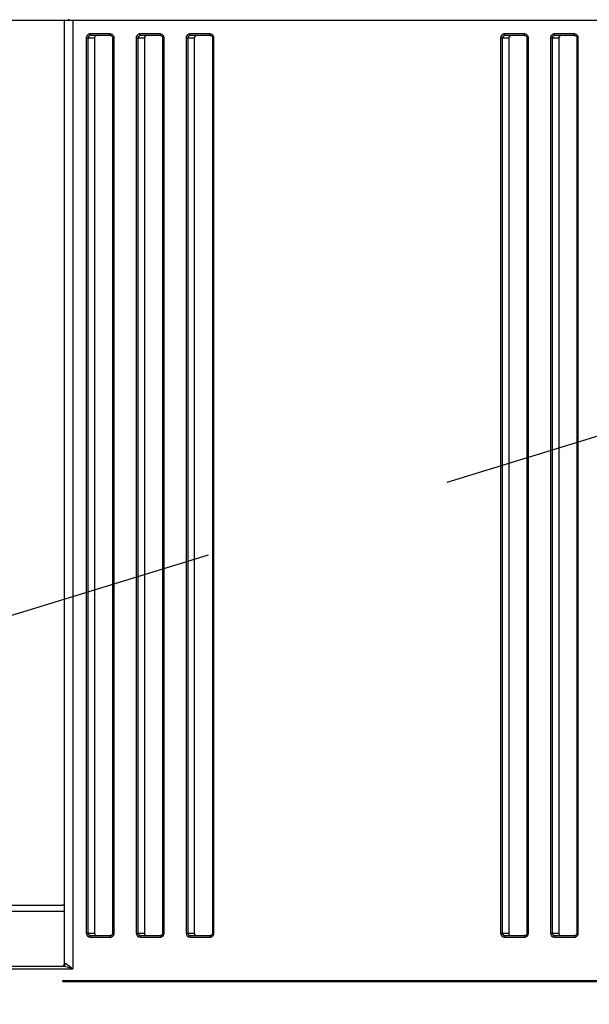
# Model space of a CAD drawing. Header units: millimetres. Extents: x 0 to 11890, y 0 to 8410.
# Tile 143 of 190: x 5738 to 5850, y 5421 to 5615. Entities that reach past the tile are written whole.
import ezdxf

# ---------------------------------------------------------------- set-up
doc = ezdxf.new("R2010")
doc.units = ezdxf.units.MM
doc.header["$LTSCALE"] = 653.95
doc.linetypes.add('CENTER', pattern=[0.6, 0.375, -0.075, 0.075, -0.075])
doc.layers.get('0').update_dxf_attribs({"linetype": 'CONTINUOUS'})
for name, color, linetype in [('304104000531DXF_CONTINUOUS_LINE', 7, 'CONTINUOUS'), ('304304000100DXF_CONTINUOUS_LINE', 7, 'CONTINUOUS'), ('501023000113DXF_CONTINUOUS_LINE', 7, 'CONTINUOUS'), ('DEFAULT_1', 7, 'CENTER'), ('R180-1-YUNDONGFANWDXF_DIMENSION', 7, 'CONTINUOUS')]:
    doc.layers.add(name, color=color, linetype=linetype)
doc.styles.get("Standard").update_dxf_attribs({"font": 'txt', "width": 0.7})
doc.dimstyles.new('DIMSTYLE_1', dxfattribs={"dimtxt": 100, "dimasz": 60, "dimexe": 5, "dimexo": 0.2, "dimgap": 2.5, "dimtad": 1, "dimdsep": 46, "dimtxsty": 'Standard', "dimblk": '_FILLED', "dimblk1": '_FILLED', "dimblk2": '_FILLED', "dimcen": 0.09, "dimclrt": 5, "dimazin": 2, "dimtp": 0.01, "dimtm": 0.01, "dimtfac": 1, "dimtofl": 0, "dimtmove": 0, "dimatfit": 3, "dimldrblk": '_FILLED', "dimfxl": 0, "dimtolj": 1, "dimarcsym": 0})
doc.dimstyles.new('DIMSTYLE_2', dxfattribs={"dimtxt": 100, "dimasz": 60, "dimexe": 5, "dimexo": 0.2, "dimgap": 2.5, "dimtad": 1, "dimdec": 1, "dimdsep": 46, "dimtxsty": 'Standard', "dimblk": '_FILLED', "dimblk1": '_FILLED', "dimblk2": '_FILLED', "dimcen": 0.09, "dimclrt": 5, "dimazin": 2, "dimtp": 0.01, "dimtm": 0.01, "dimtfac": 1, "dimtdec": 1, "dimtofl": 0, "dimtmove": 0, "dimatfit": 3, "dimldrblk": '_FILLED', "dimfxl": 0, "dimtolj": 1, "dimarcsym": 0})

# ---------------------------------------------------------------- blocks, each defined once
blk = doc.blocks.new('_FILLED')
at = {"color": 0, "linetype": 'ByBlock'}
blk.add_solid([(0, 0), (-1, 0.1667), (-1, -0.1667)], dxfattribs=at)
blk = doc.blocks.new('*D1')
at = {"layer": 'R180-1-YUNDONGFANWDXF_DIMENSION', "color": 2, "linetype": 'Continuous'}
for p, q in [((6148.19, 5624.09), (4999.64, 5624.09)), ((5049.64, 5624.09), (5049.64, 5247.34)), ((5049.64, 4870.59), (5049.64, 5247.34)), ((5593.98, 4870.59), (4999.64, 4870.59))]:
    blk.add_line(p, q, dxfattribs=at)
at = {"layer": 'R180-1-YUNDONGFANWDXF_DIMENSION', "color": 2, "linetype": 'Continuous', "xscale": 60, "yscale": 60, "zscale": 60}
for p, rotation in [((5049.64, 5624.09), 90), ((5049.64, 4870.59), 270)]:
    blk.add_blockref('_FILLED', p, dxfattribs=dict(at, rotation=rotation))
blk = doc.blocks.new('*D3')
at = {"layer": 'R180-1-YUNDONGFANWDXF_DIMENSION', "color": 2, "linetype": 'Continuous'}
for p, q in [((7942.19, 7214.56), (4728.59, 7214.56)), ((4778.59, 7214.56), (4778.59, 6042.57)), ((4778.59, 4870.59), (4778.59, 6042.57)), ((5593.98, 4870.59), (4728.59, 4870.59))]:
    blk.add_line(p, q, dxfattribs=at)
at = {"layer": 'R180-1-YUNDONGFANWDXF_DIMENSION', "color": 2, "linetype": 'Continuous', "xscale": 60, "yscale": 60, "zscale": 60}
for p, rotation in [((4778.59, 7214.56), 90), ((4778.59, 4870.59), 270)]:
    blk.add_blockref('_FILLED', p, dxfattribs=dict(at, rotation=rotation))

msp = doc.modelspace()

# ---------------------------------------------------------------- linework, layer by layer
at = {"layer": '304104000531DXF_CONTINUOUS_LINE', "color": 7, "linetype": 'Continuous'}
for radius, start, end in [(60, 314.64219, 300.33691), (59.5, 314.15717, 300.6172)]:
    msp.add_arc((5691.943, 5664.182), radius, start, end, dxfattribs=at)
at = {"layer": '304304000100DXF_CONTINUOUS_LINE', "color": 7, "linetype": 'Continuous'}
for p, q in [((5722.185, 5614.591), (5905.687, 5614.591)), ((5746.699, 5429.091), (5746.699, 5614.591)), ((5747.526, 5614.591), (5747.526, 5614.791)), ((5755.737, 5611.591), (5751.81, 5611.591)), ((5752.598, 5611.091), (5752.598, 5435.091)), ((5756.222, 5435.091), (5756.222, 5611.091)), ((5765.553, 5611.591), (5761.626, 5611.591)), ((5762.414, 5611.091), (5762.414, 5435.091)), ((5766.038, 5435.091), (5766.038, 5611.091)), ((5775.369, 5611.591), (5771.443, 5611.591)), ((5772.23, 5611.091), (5772.23, 5435.091)), ((5775.854, 5435.091), (5775.854, 5611.091)), ((5837.212, 5611.591), (5833.285, 5611.591)), ((5834.073, 5611.091), (5834.073, 5435.091)), ((5837.697, 5435.091), (5837.697, 5611.091)), ((5847.028, 5611.591), (5843.101, 5611.591)), ((5843.889, 5611.091), (5843.889, 5435.091)), ((5847.513, 5435.091), (5847.513, 5611.091)), ((5751.81, 5434.591), (5755.737, 5434.591)), ((5761.626, 5434.591), (5765.553, 5434.591)), ((5771.443, 5434.591), (5775.369, 5434.591)), ((5833.285, 5434.591), (5837.212, 5434.591)), ((5843.101, 5434.591), (5847.028, 5434.591)), ((5720.034, 5428.591), (5746.449, 5428.591)), ((5746.354, 5425.591), (5746.354, 5425.791)), ((5746.354, 5425.791), (5862.186, 5425.791)), ((5746.354, 5425.591), (5862.186, 5425.591)), ((5747.526, 5425.791), (5747.526, 5425.591))]:
    msp.add_line(p, q, dxfattribs=at)
at = {"layer": '304304000100DXF_CONTINUOUS_LINE', "color": 9, "linetype": 'Continuous'}
for p, q in [((5748.317, 5614.591), (5748.317, 5428.091)), ((5750.968, 5611.091), (5750.968, 5435.091)), ((5750.968, 5611.091), (5752.598, 5611.091)), ((5751.319, 5611.091), (5751.319, 5435.091)), ((5755.679, 5611.891), (5751.753, 5611.891)), ((5756.222, 5611.091), (5756.465, 5611.091)), ((5756.465, 5435.091), (5756.465, 5611.091)), ((5760.784, 5611.091), (5760.784, 5435.091)), ((5760.784, 5611.091), (5762.414, 5611.091)), ((5761.136, 5611.091), (5761.136, 5435.091)), ((5765.496, 5611.891), (5761.569, 5611.891)), ((5766.038, 5611.091), (5766.281, 5611.091)), ((5766.281, 5435.091), (5766.281, 5611.091)), ((5770.6, 5611.091), (5770.6, 5435.091)), ((5770.6, 5611.091), (5772.23, 5611.091)), ((5770.952, 5611.091), (5770.952, 5435.091)), ((5775.312, 5611.891), (5771.385, 5611.891)), ((5775.854, 5611.091), (5776.097, 5611.091)), ((5776.097, 5435.091), (5776.097, 5611.091)), ((5832.443, 5611.091), (5832.443, 5435.091)), ((5832.443, 5611.091), (5834.073, 5611.091)), ((5832.794, 5611.091), (5832.794, 5435.091)), ((5837.154, 5611.891), (5833.228, 5611.891)), ((5837.697, 5611.091), (5837.94, 5611.091)), ((5837.94, 5435.091), (5837.94, 5611.091)), ((5842.259, 5611.091), (5842.259, 5435.091)), ((5842.259, 5611.091), (5843.889, 5611.091)), ((5842.611, 5611.091), (5842.611, 5435.091)), ((5846.971, 5611.891), (5843.044, 5611.891)), ((5847.513, 5611.091), (5847.756, 5611.091)), ((5847.756, 5435.091), (5847.756, 5611.091)), ((5750.968, 5435.091), (5752.598, 5435.091)), ((5756.222, 5435.091), (5756.465, 5435.091)), ((5760.784, 5435.091), (5762.414, 5435.091)), ((5766.038, 5435.091), (5766.281, 5435.091)), ((5770.6, 5435.091), (5772.23, 5435.091)), ((5775.854, 5435.091), (5776.097, 5435.091)), ((5832.443, 5435.091), (5834.073, 5435.091)), ((5837.697, 5435.091), (5837.94, 5435.091)), ((5842.259, 5435.091), (5843.889, 5435.091)), ((5847.513, 5435.091), (5847.756, 5435.091)), ((5751.753, 5434.291), (5755.679, 5434.291)), ((5761.569, 5434.291), (5765.496, 5434.291)), ((5771.385, 5434.291), (5775.312, 5434.291)), ((5833.228, 5434.291), (5837.154, 5434.291)), ((5843.044, 5434.291), (5846.971, 5434.291)), ((5746.699, 5429.091), (5746.899, 5429.091)), ((5719.534, 5428.091), (5748.317, 5428.091))]:
    msp.add_line(p, q, dxfattribs=at)
for points in [[(5751.81, 5611.591), (5751.781, 5611.631), (5751.76, 5611.741), (5751.753, 5611.891)], [(5755.737, 5611.591), (5755.708, 5611.631), (5755.687, 5611.741), (5755.679, 5611.891)], [(5761.626, 5611.591), (5761.598, 5611.631), (5761.577, 5611.741), (5761.569, 5611.891)], [(5765.553, 5611.591), (5765.524, 5611.631), (5765.503, 5611.741), (5765.496, 5611.891)], [(5771.443, 5611.591), (5771.414, 5611.631), (5771.393, 5611.741), (5771.385, 5611.891)], [(5775.369, 5611.591), (5775.34, 5611.631), (5775.32, 5611.741), (5775.312, 5611.891)], [(5833.285, 5611.591), (5833.256, 5611.631), (5833.236, 5611.741), (5833.228, 5611.891)], [(5837.212, 5611.591), (5837.183, 5611.631), (5837.162, 5611.741), (5837.154, 5611.891)], [(5843.101, 5611.591), (5843.073, 5611.631), (5843.052, 5611.741), (5843.044, 5611.891)], [(5847.028, 5611.591), (5846.999, 5611.631), (5846.978, 5611.741), (5846.971, 5611.891)], [(5751.81, 5434.591), (5751.781, 5434.551), (5751.76, 5434.441), (5751.753, 5434.291)], [(5755.737, 5434.591), (5755.708, 5434.551), (5755.687, 5434.441), (5755.679, 5434.291)], [(5761.626, 5434.591), (5761.598, 5434.551), (5761.577, 5434.441), (5761.569, 5434.291)], [(5765.553, 5434.591), (5765.524, 5434.551), (5765.503, 5434.441), (5765.496, 5434.291)], [(5771.443, 5434.591), (5771.414, 5434.551), (5771.393, 5434.441), (5771.385, 5434.291)], [(5775.369, 5434.591), (5775.34, 5434.551), (5775.32, 5434.441), (5775.312, 5434.291)], [(5833.285, 5434.591), (5833.256, 5434.551), (5833.236, 5434.441), (5833.228, 5434.291)], [(5837.212, 5434.591), (5837.183, 5434.551), (5837.162, 5434.441), (5837.154, 5434.291)], [(5843.101, 5434.591), (5843.073, 5434.551), (5843.052, 5434.441), (5843.044, 5434.291)], [(5847.028, 5434.591), (5846.999, 5434.551), (5846.978, 5434.441), (5846.971, 5434.291)]]:
    msp.add_lwpolyline(points, dxfattribs=at)
for centre, radius, start, end in [((5755.679, 5611.166), 0.725, 81.90146, 89.94225), ((5755.67, 5611.108), 0.784, 72.41059, 81.89664), ((5755.671, 5611.106), 0.788, 29.74843, 38.22887), ((5765.495, 5611.166), 0.725, 81.90146, 89.94225), ((5765.487, 5611.108), 0.784, 72.41059, 81.89664), ((5765.488, 5611.106), 0.788, 29.74843, 38.22887), ((5775.311, 5611.166), 0.725, 81.90146, 89.94225), ((5775.303, 5611.108), 0.784, 72.41059, 81.89664), ((5775.304, 5611.106), 0.788, 29.74843, 38.22887), ((5837.154, 5611.166), 0.725, 81.90146, 89.94225), ((5837.145, 5611.108), 0.784, 72.41059, 81.89664), ((5837.147, 5611.106), 0.788, 29.74843, 38.22887), ((5846.97, 5611.166), 0.725, 81.90146, 89.94225), ((5846.962, 5611.108), 0.784, 72.41059, 81.89664), ((5846.963, 5611.106), 0.788, 29.74843, 38.22887)]:
    msp.add_arc(centre, radius, start, end, dxfattribs=at)
at = {"layer": '304304000100DXF_CONTINUOUS_LINE', "color": 7, "linetype": 'Continuous'}
msp.add_arc((5746.199, 5429.091), 0.5, 298.04993, 360, dxfattribs=at)
at = {"layer": '304304000100DXF_CONTINUOUS_LINE', "color": 9, "linetype": 'Continuous'}
for points in [[(5751.494, 5611.845), (5751.205, 5611.742), (5750.968, 5611.397), (5750.968, 5611.091)], [(5751.81, 5611.591), (5751.596, 5611.591), (5751.269, 5611.308), (5751.372, 5611.121)], [(5761.31, 5611.845), (5761.021, 5611.742), (5760.784, 5611.397), (5760.784, 5611.091)], [(5761.626, 5611.591), (5761.412, 5611.591), (5761.085, 5611.308), (5761.188, 5611.121)], [(5771.126, 5611.845), (5770.837, 5611.742), (5770.6, 5611.397), (5770.6, 5611.091)], [(5771.443, 5611.591), (5771.228, 5611.591), (5770.901, 5611.308), (5771.004, 5611.121)], [(5832.969, 5611.845), (5832.68, 5611.742), (5832.443, 5611.397), (5832.443, 5611.091)], [(5833.285, 5611.591), (5833.071, 5611.591), (5832.744, 5611.308), (5832.847, 5611.121)], [(5842.785, 5611.845), (5842.496, 5611.742), (5842.259, 5611.397), (5842.259, 5611.091)], [(5843.101, 5611.591), (5842.887, 5611.591), (5842.56, 5611.308), (5842.663, 5611.121)], [(5750.968, 5435.091), (5750.968, 5434.717), (5751.379, 5434.291), (5751.753, 5434.291)], [(5751.319, 5435.091), (5751.319, 5434.877), (5751.595, 5434.538), (5751.781, 5434.644)], [(5760.784, 5435.091), (5760.784, 5434.717), (5761.195, 5434.291), (5761.569, 5434.291)], [(5761.136, 5435.091), (5761.136, 5434.877), (5761.411, 5434.538), (5761.597, 5434.644)], [(5770.6, 5435.091), (5770.6, 5434.717), (5771.012, 5434.291), (5771.385, 5434.291)], [(5770.952, 5435.091), (5770.952, 5434.877), (5771.227, 5434.538), (5771.413, 5434.644)], [(5832.443, 5435.091), (5832.443, 5434.717), (5832.854, 5434.291), (5833.228, 5434.291)], [(5832.794, 5435.091), (5832.794, 5434.877), (5833.07, 5434.538), (5833.256, 5434.644)], [(5842.259, 5435.091), (5842.259, 5434.717), (5842.67, 5434.291), (5843.044, 5434.291)], [(5842.611, 5435.091), (5842.611, 5434.877), (5842.886, 5434.538), (5843.072, 5434.644)]]:
    msp.add_open_spline(points, degree=3, dxfattribs=at)
for points, knots in [([(5751.753, 5611.891), (5751.709, 5611.891), (5751.621, 5611.883), (5751.535, 5611.86), (5751.494, 5611.845)], [0, 0, 0, 0, 0.4964188, 1, 1, 1, 1]), ([(5756.29, 5611.593), (5756.242, 5611.655), (5756.124, 5611.762), (5755.981, 5611.831), (5755.907, 5611.855)], [0, 0, 0, 0, 0.5010377, 1, 1, 1, 1]), ([(5756.465, 5611.091), (5756.465, 5611.161), (5756.445, 5611.303), (5756.391, 5611.435), (5756.355, 5611.497)], [0, 0, 0, 0, 0.4967205, 1, 1, 1, 1]), ([(5761.569, 5611.891), (5761.525, 5611.891), (5761.437, 5611.883), (5761.352, 5611.86), (5761.31, 5611.845)], [0, 0, 0, 0, 0.4964188, 1, 1, 1, 1]), ([(5766.106, 5611.593), (5766.058, 5611.655), (5765.941, 5611.762), (5765.798, 5611.831), (5765.723, 5611.855)], [0, 0, 0, 0, 0.5010377, 1, 1, 1, 1]), ([(5766.281, 5611.091), (5766.281, 5611.161), (5766.261, 5611.303), (5766.207, 5611.435), (5766.172, 5611.497)], [0, 0, 0, 0, 0.4967205, 1, 1, 1, 1]), ([(5771.385, 5611.891), (5771.342, 5611.891), (5771.253, 5611.883), (5771.168, 5611.86), (5771.126, 5611.845)], [0, 0, 0, 0, 0.4964188, 1, 1, 1, 1]), ([(5775.923, 5611.593), (5775.874, 5611.655), (5775.757, 5611.762), (5775.614, 5611.831), (5775.54, 5611.855)], [0, 0, 0, 0, 0.5010377, 1, 1, 1, 1]), ([(5776.097, 5611.091), (5776.097, 5611.161), (5776.078, 5611.303), (5776.023, 5611.435), (5775.988, 5611.497)], [0, 0, 0, 0, 0.4967205, 1, 1, 1, 1]), ([(5833.228, 5611.891), (5833.184, 5611.891), (5833.096, 5611.883), (5833.01, 5611.86), (5832.969, 5611.845)], [0, 0, 0, 0, 0.4964188, 1, 1, 1, 1]), ([(5837.765, 5611.593), (5837.717, 5611.655), (5837.6, 5611.762), (5837.457, 5611.831), (5837.382, 5611.855)], [0, 0, 0, 0, 0.5010377, 1, 1, 1, 1]), ([(5837.94, 5611.091), (5837.94, 5611.161), (5837.92, 5611.303), (5837.866, 5611.435), (5837.83, 5611.497)], [0, 0, 0, 0, 0.4967205, 1, 1, 1, 1]), ([(5843.044, 5611.891), (5843, 5611.891), (5842.912, 5611.883), (5842.827, 5611.86), (5842.785, 5611.845)], [0, 0, 0, 0, 0.4964188, 1, 1, 1, 1]), ([(5847.582, 5611.593), (5847.533, 5611.655), (5847.416, 5611.762), (5847.273, 5611.831), (5847.198, 5611.855)], [0, 0, 0, 0, 0.5010377, 1, 1, 1, 1]), ([(5847.756, 5611.091), (5847.756, 5611.161), (5847.736, 5611.303), (5847.682, 5611.435), (5847.647, 5611.497)], [0, 0, 0, 0, 0.4967205, 1, 1, 1, 1]), ([(5755.679, 5434.291), (5755.748, 5434.291), (5755.888, 5434.311), (5756.018, 5434.366), (5756.078, 5434.402)], [0, 0, 0, 0, 0.4955034, 1, 1, 1, 1]), ([(5756.078, 5434.402), (5756.118, 5434.426), (5756.195, 5434.481), (5756.26, 5434.55), (5756.289, 5434.587)], [0, 0, 0, 0, 0.498766, 1, 1, 1, 1]), ([(5756.289, 5434.587), (5756.32, 5434.628), (5756.376, 5434.714), (5756.414, 5434.81), (5756.429, 5434.859)], [0, 0, 0, 0, 0.5000021, 1, 1, 1, 1]), ([(5756.429, 5434.859), (5756.441, 5434.896), (5756.458, 5434.973), (5756.465, 5435.052), (5756.465, 5435.091)], [0, 0, 0, 0, 0.503351, 1, 1, 1, 1]), ([(5765.496, 5434.291), (5765.565, 5434.291), (5765.704, 5434.311), (5765.834, 5434.366), (5765.894, 5434.402)], [0, 0, 0, 0, 0.4955034, 1, 1, 1, 1]), ([(5765.894, 5434.402), (5765.935, 5434.426), (5766.011, 5434.481), (5766.076, 5434.55), (5766.105, 5434.587)], [0, 0, 0, 0, 0.498766, 1, 1, 1, 1]), ([(5766.105, 5434.587), (5766.137, 5434.628), (5766.192, 5434.714), (5766.231, 5434.81), (5766.246, 5434.859)], [0, 0, 0, 0, 0.5000021, 1, 1, 1, 1]), ([(5766.246, 5434.859), (5766.257, 5434.896), (5766.275, 5434.973), (5766.281, 5435.052), (5766.281, 5435.091)], [0, 0, 0, 0, 0.503351, 1, 1, 1, 1]), ([(5775.312, 5434.291), (5775.381, 5434.291), (5775.521, 5434.311), (5775.65, 5434.366), (5775.711, 5434.402)], [0, 0, 0, 0, 0.4955034, 1, 1, 1, 1]), ([(5775.711, 5434.402), (5775.751, 5434.426), (5775.828, 5434.481), (5775.892, 5434.55), (5775.921, 5434.587)], [0, 0, 0, 0, 0.498766, 1, 1, 1, 1]), ([(5775.921, 5434.587), (5775.953, 5434.628), (5776.008, 5434.714), (5776.047, 5434.81), (5776.062, 5434.859)], [0, 0, 0, 0, 0.5000021, 1, 1, 1, 1]), ([(5776.062, 5434.859), (5776.073, 5434.896), (5776.091, 5434.973), (5776.097, 5435.052), (5776.097, 5435.091)], [0, 0, 0, 0, 0.503351, 1, 1, 1, 1]), ([(5837.154, 5434.291), (5837.223, 5434.291), (5837.363, 5434.311), (5837.493, 5434.366), (5837.553, 5434.402)], [0, 0, 0, 0, 0.4955034, 1, 1, 1, 1]), ([(5837.553, 5434.402), (5837.593, 5434.426), (5837.67, 5434.481), (5837.735, 5434.55), (5837.764, 5434.587)], [0, 0, 0, 0, 0.498766, 1, 1, 1, 1]), ([(5837.764, 5434.587), (5837.795, 5434.628), (5837.851, 5434.714), (5837.889, 5434.81), (5837.904, 5434.859)], [0, 0, 0, 0, 0.5000021, 1, 1, 1, 1]), ([(5837.904, 5434.859), (5837.916, 5434.896), (5837.933, 5434.973), (5837.94, 5435.052), (5837.94, 5435.091)], [0, 0, 0, 0, 0.503351, 1, 1, 1, 1]), ([(5846.971, 5434.291), (5847.04, 5434.291), (5847.179, 5434.311), (5847.309, 5434.366), (5847.369, 5434.402)], [0, 0, 0, 0, 0.4955034, 1, 1, 1, 1]), ([(5847.369, 5434.402), (5847.41, 5434.426), (5847.486, 5434.481), (5847.551, 5434.55), (5847.58, 5434.587)], [0, 0, 0, 0, 0.498766, 1, 1, 1, 1]), ([(5847.58, 5434.587), (5847.612, 5434.628), (5847.667, 5434.714), (5847.706, 5434.81), (5847.721, 5434.859)], [0, 0, 0, 0, 0.5000021, 1, 1, 1, 1]), ([(5847.721, 5434.859), (5847.732, 5434.896), (5847.75, 5434.973), (5847.756, 5435.052), (5847.756, 5435.091)], [0, 0, 0, 0, 0.503351, 1, 1, 1, 1]), ([(5746.449, 5428.591), (5746.487, 5428.591), (5746.565, 5428.608), (5746.633, 5428.648), (5746.666, 5428.672)], [0, 0, 0, 0, 0.4787878, 1, 1, 1, 1]), ([(5746.449, 5428.591), (5746.591, 5428.591), (5747.23, 5428.459), (5747.838, 5428.245), (5748.317, 5428.091)], [0, 0, 0, 0, 0.2200085, 1, 1, 1, 1]), ([(5746.666, 5428.672), (5746.698, 5428.696), (5746.757, 5428.75), (5746.805, 5428.815), (5746.826, 5428.85)], [0, 0, 0, 0, 0.4948754, 1, 1, 1, 1]), ([(5746.826, 5428.85), (5746.848, 5428.887), (5746.884, 5428.965), (5746.899, 5429.049), (5746.899, 5429.091)], [0, 0, 0, 0, 0.5121787, 1, 1, 1, 1]), ([(5746.899, 5429.091), (5746.931, 5429.091), (5747.003, 5429.073), (5747.069, 5429.042), (5747.104, 5429.023)], [0, 0, 0, 0, 0.4465229, 1, 1, 1, 1]), ([(5747.104, 5429.023), (5747.199, 5428.972), (5747.619, 5428.679), (5748.003, 5428.343), (5748.317, 5428.091)], [0, 0, 0, 0, 0.2107964, 1, 1, 1, 1])]:
    msp.add_open_spline(points, degree=3, knots=knots, dxfattribs=at)
at = {"layer": '304304000100DXF_CONTINUOUS_LINE', "color": 7, "linetype": 'Continuous'}
for points in [[(5753.088, 5611.591), (5752.855, 5611.591), (5752.598, 5611.324), (5752.598, 5611.091)], [(5762.905, 5611.591), (5762.671, 5611.591), (5762.414, 5611.324), (5762.414, 5611.091)], [(5772.721, 5611.591), (5772.487, 5611.591), (5772.23, 5611.324), (5772.23, 5611.091)], [(5834.564, 5611.591), (5834.33, 5611.591), (5834.073, 5611.324), (5834.073, 5611.091)], [(5844.38, 5611.591), (5844.146, 5611.591), (5843.889, 5611.324), (5843.889, 5611.091)], [(5752.598, 5435.091), (5752.598, 5434.857), (5752.855, 5434.591), (5753.088, 5434.591)], [(5762.414, 5435.091), (5762.414, 5434.857), (5762.671, 5434.591), (5762.905, 5434.591)], [(5772.23, 5435.091), (5772.23, 5434.857), (5772.487, 5434.591), (5772.721, 5434.591)], [(5834.073, 5435.091), (5834.073, 5434.857), (5834.33, 5434.591), (5834.564, 5434.591)], [(5843.889, 5435.091), (5843.889, 5434.857), (5844.146, 5434.591), (5844.38, 5434.591)]]:
    msp.add_open_spline(points, degree=3, dxfattribs=at)
for points, knots in [([(5755.737, 5611.591), (5755.777, 5611.591), (5755.861, 5611.573), (5755.936, 5611.533), (5755.972, 5611.508)], [0, 0, 0, 0, 0.4807605, 1, 1, 1, 1]), ([(5755.972, 5611.508), (5756.006, 5611.484), (5756.069, 5611.43), (5756.122, 5611.364), (5756.144, 5611.329)], [0, 0, 0, 0, 0.4984508, 1, 1, 1, 1]), ([(5756.144, 5611.329), (5756.168, 5611.293), (5756.206, 5611.216), (5756.222, 5611.132), (5756.222, 5611.091)], [0, 0, 0, 0, 0.5141304, 1, 1, 1, 1]), ([(5765.553, 5611.591), (5765.593, 5611.591), (5765.677, 5611.573), (5765.752, 5611.533), (5765.788, 5611.508)], [0, 0, 0, 0, 0.4807605, 1, 1, 1, 1]), ([(5765.788, 5611.508), (5765.822, 5611.484), (5765.886, 5611.43), (5765.938, 5611.364), (5765.96, 5611.329)], [0, 0, 0, 0, 0.4984508, 1, 1, 1, 1]), ([(5765.96, 5611.329), (5765.984, 5611.293), (5766.022, 5611.216), (5766.038, 5611.132), (5766.038, 5611.091)], [0, 0, 0, 0, 0.5141304, 1, 1, 1, 1]), ([(5775.369, 5611.591), (5775.41, 5611.591), (5775.494, 5611.573), (5775.568, 5611.533), (5775.604, 5611.508)], [0, 0, 0, 0, 0.4807605, 1, 1, 1, 1]), ([(5775.604, 5611.508), (5775.638, 5611.484), (5775.702, 5611.43), (5775.754, 5611.364), (5775.777, 5611.329)], [0, 0, 0, 0, 0.4984508, 1, 1, 1, 1]), ([(5775.777, 5611.329), (5775.8, 5611.293), (5775.838, 5611.216), (5775.854, 5611.132), (5775.854, 5611.091)], [0, 0, 0, 0, 0.5141304, 1, 1, 1, 1]), ([(5837.212, 5611.591), (5837.252, 5611.591), (5837.336, 5611.573), (5837.411, 5611.533), (5837.447, 5611.508)], [0, 0, 0, 0, 0.4807605, 1, 1, 1, 1]), ([(5837.447, 5611.508), (5837.481, 5611.484), (5837.545, 5611.43), (5837.597, 5611.364), (5837.619, 5611.329)], [0, 0, 0, 0, 0.4984508, 1, 1, 1, 1]), ([(5837.619, 5611.329), (5837.643, 5611.293), (5837.681, 5611.216), (5837.697, 5611.132), (5837.697, 5611.091)], [0, 0, 0, 0, 0.5141304, 1, 1, 1, 1]), ([(5847.028, 5611.591), (5847.068, 5611.591), (5847.152, 5611.573), (5847.227, 5611.533), (5847.263, 5611.508)], [0, 0, 0, 0, 0.4807605, 1, 1, 1, 1]), ([(5847.263, 5611.508), (5847.297, 5611.484), (5847.361, 5611.43), (5847.413, 5611.364), (5847.435, 5611.329)], [0, 0, 0, 0, 0.4984508, 1, 1, 1, 1]), ([(5847.435, 5611.329), (5847.459, 5611.293), (5847.497, 5611.216), (5847.513, 5611.132), (5847.513, 5611.091)], [0, 0, 0, 0, 0.5141304, 1, 1, 1, 1]), ([(5755.972, 5434.674), (5755.936, 5434.649), (5755.861, 5434.608), (5755.777, 5434.591), (5755.737, 5434.591)], [0, 0, 0, 0, 0.519238, 1, 1, 1, 1]), ([(5756.144, 5434.852), (5756.122, 5434.817), (5756.069, 5434.752), (5756.006, 5434.697), (5755.972, 5434.674)], [0, 0, 0, 0, 0.5015499, 1, 1, 1, 1]), ([(5756.222, 5435.091), (5756.222, 5435.05), (5756.206, 5434.965), (5756.168, 5434.889), (5756.144, 5434.852)], [0, 0, 0, 0, 0.4858707, 1, 1, 1, 1]), ([(5765.788, 5434.674), (5765.752, 5434.649), (5765.677, 5434.608), (5765.593, 5434.591), (5765.553, 5434.591)], [0, 0, 0, 0, 0.519238, 1, 1, 1, 1]), ([(5765.96, 5434.852), (5765.938, 5434.817), (5765.886, 5434.752), (5765.822, 5434.697), (5765.788, 5434.674)], [0, 0, 0, 0, 0.5015499, 1, 1, 1, 1]), ([(5766.038, 5435.091), (5766.038, 5435.05), (5766.022, 5434.965), (5765.984, 5434.889), (5765.96, 5434.852)], [0, 0, 0, 0, 0.4858707, 1, 1, 1, 1]), ([(5775.604, 5434.674), (5775.568, 5434.649), (5775.494, 5434.608), (5775.41, 5434.591), (5775.369, 5434.591)], [0, 0, 0, 0, 0.519238, 1, 1, 1, 1]), ([(5775.777, 5434.852), (5775.754, 5434.817), (5775.702, 5434.752), (5775.638, 5434.697), (5775.604, 5434.674)], [0, 0, 0, 0, 0.5015499, 1, 1, 1, 1]), ([(5775.854, 5435.091), (5775.854, 5435.05), (5775.838, 5434.965), (5775.8, 5434.889), (5775.777, 5434.852)], [0, 0, 0, 0, 0.4858707, 1, 1, 1, 1]), ([(5837.447, 5434.674), (5837.411, 5434.649), (5837.336, 5434.608), (5837.252, 5434.591), (5837.212, 5434.591)], [0, 0, 0, 0, 0.519238, 1, 1, 1, 1]), ([(5837.619, 5434.852), (5837.597, 5434.817), (5837.545, 5434.752), (5837.481, 5434.697), (5837.447, 5434.674)], [0, 0, 0, 0, 0.5015499, 1, 1, 1, 1]), ([(5837.697, 5435.091), (5837.697, 5435.05), (5837.681, 5434.965), (5837.643, 5434.889), (5837.619, 5434.852)], [0, 0, 0, 0, 0.4858707, 1, 1, 1, 1]), ([(5847.263, 5434.674), (5847.227, 5434.649), (5847.152, 5434.608), (5847.068, 5434.591), (5847.028, 5434.591)], [0, 0, 0, 0, 0.519238, 1, 1, 1, 1]), ([(5847.436, 5434.852), (5847.413, 5434.817), (5847.361, 5434.752), (5847.297, 5434.697), (5847.263, 5434.674)], [0, 0, 0, 0, 0.5015499, 1, 1, 1, 1]), ([(5847.513, 5435.091), (5847.513, 5435.05), (5847.497, 5434.965), (5847.459, 5434.889), (5847.436, 5434.852)], [0, 0, 0, 0, 0.4858707, 1, 1, 1, 1])]:
    msp.add_open_spline(points, degree=3, knots=knots, dxfattribs=at)
at = {"layer": '501023000113DXF_CONTINUOUS_LINE', "color": 7, "linetype": 'Continuous'}
msp.add_line((5730.739, 5440.591), (5746.339, 5440.591), dxfattribs=at)
at = {"layer": '501023000113DXF_CONTINUOUS_LINE', "color": 9, "linetype": 'Continuous'}
msp.add_line((5729.539, 5439.391), (5746.699, 5439.391), dxfattribs=at)
at = {"layer": '501023000113DXF_CONTINUOUS_LINE', "color": 7, "linetype": 'Continuous'}
msp.add_arc((5746.339, 5439.391), 1.2, 72.44832, 90, dxfattribs=at)
at = {"layer": 'DEFAULT_1', "color": 7, "linetype": 'CENTER'}
msp.add_line((6150.203, 5624.091), (5710.303, 5489.6), dxfattribs=at)

# ---------------------------------------------------------------- dimensions: what is measured, and where the dimension line sits
at = {"layer": 'R180-1-YUNDONGFANWDXF_DIMENSION', "color": 2, "linetype": 'Continuous'}
for base, p2, dimstyle, picture, middle in [((4778.591, 7214.559), (7942.393, 7214.559), 'DIMSTYLE_2', '*D3', (4778.591, 5902.575)), ((5049.637, 5624.091), (6148.393, 5624.091), 'DIMSTYLE_1', '*D1', (5049.637, 5072.341))]:
    dim = msp.add_linear_dim(base=base, p1=(5594.177, 4870.591), p2=p2, angle=90, dimstyle=dimstyle, dxfattribs=at)
    dim.commit()
    dim.dimension.update_dxf_attribs({"geometry": picture, "text_midpoint": middle, "dimtype": 160})

doc.saveas('drawing.dxf')
